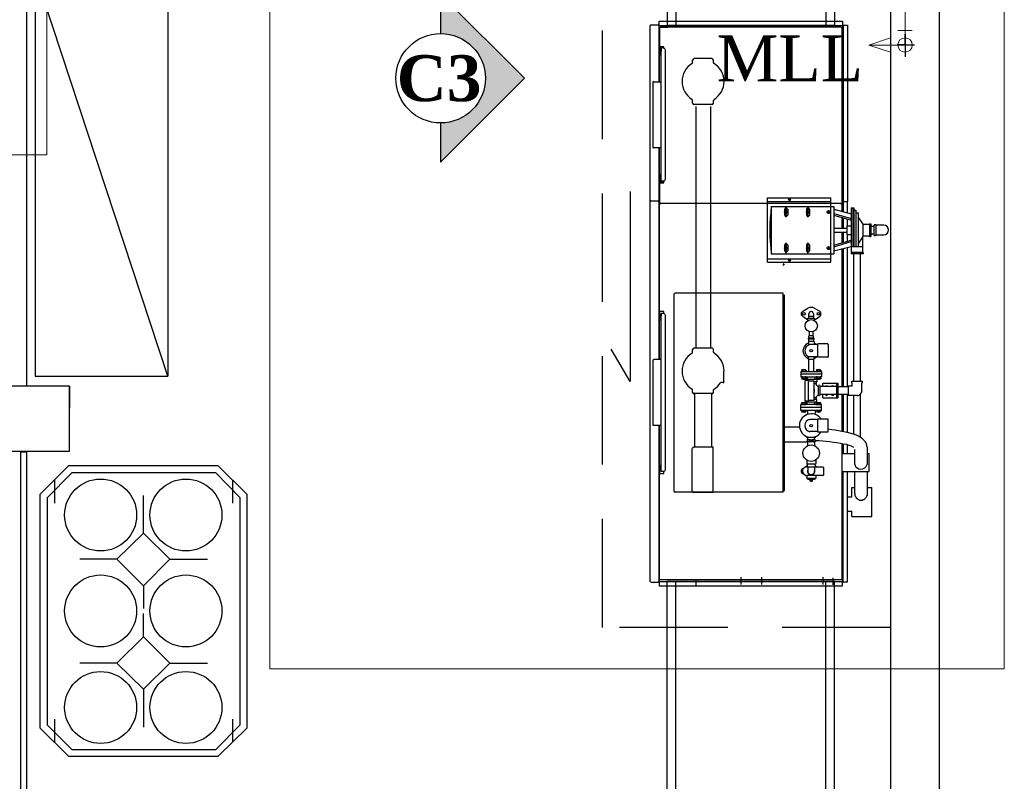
# Model space of a CAD drawing. Header units: millimetres. Extents: x 335 to 91596, y -1 to 84.
# Tile 62 of 87: x 367.13 to 371.67, y 35.66 to 39.17. Entities that reach past the tile are written whole.
import ezdxf

# ---------------------------------------------------------------- set-up
doc = ezdxf.new("R2010")
doc.units = ezdxf.units.MM
doc.header["$MEASUREMENT"] = 0
doc.linetypes.add('Dashed', pattern=[0.75, 0.5, -0.25])
for name, color, linetype, lineweight in [('AF-Conexões detalhe', 7, 'Continuous', 20), ('AF-Textos conexão', 7, 'Continuous', 20), ('AF-Tubos detalhe', 5, 'Continuous', 20), ('DI-Detalhes', 7, 'Continuous', 20)]:
    doc.layers.add(name, color=color, linetype=linetype, lineweight=lineweight)
doc.styles.add('TimesNewRoman', font='times.ttf')
doc.styles.add('TimesNewRomanN', font='timesbd.ttf')

msp = doc.modelspace()

# ---------------------------------------------------------------- hatches: boundary and pattern name
at = {"linetype": 'Continuous'}
msp.add_hatch(color=3, dxfattribs=at).paths.add_polyline_path([(369.0736, 39.1046), (369.0736, 39.2846), (369.4596, 38.8986), (369.0736, 38.5126), (369.0736, 38.6926), (369.1156, 38.6966), (369.1576, 38.7106), (369.1946, 38.7316), (369.2266, 38.7606), (369.2526, 38.7956), (369.2686, 38.8346), (369.2786, 38.8776), (369.2786, 38.9216), (369.2696, 38.9636), (369.2526, 39.0026), (369.2266, 39.0356), (369.1946, 39.0656), (369.1576, 39.0876), (369.1186, 39.0996)])

# ---------------------------------------------------------------- linework, layer by layer
at = {"color": 7}
for p, q in [((371.371, 41.8882), (371.371, 32.9322)), ((367.167, 37.4792), (367.167, 41.6892)), ((371.147, 41.6892), (371.147, 34.3912)), ((370.118, 40.7992), (370.118, 39.1412)), ((370.888, 40.7992), (370.888, 39.1412)), ((370.158, 40.7592), (370.158, 39.1412)), ((370.849, 40.7592), (370.849, 39.1412)), ((369.947, 38.3772), (369.947, 37.5012)), ((369.947, 37.5012), (369.859, 37.6502)), ((367.364, 37.4792), (366.966, 37.4792)), ((367.364, 37.1802), (367.364, 37.4792)), ((367.364, 37.4792), (367.364, 37.3782)), ((366.966, 37.1802), (367.364, 37.1802)), ((367.167, 37.1772), (367.14, 37.1772)), ((367.14, 37.1772), (367.167, 37.1772)), ((367.14, 34.3652), (367.14, 37.1772)), ((367.167, 34.3912), (367.167, 37.1772)), ((367.227, 36.9802), (367.359, 37.1122)), ((368.049, 37.1122), (367.359, 37.1122)), ((368.182, 36.9802), (368.049, 37.1122)), ((367.261, 36.9652), (367.374, 37.0802)), ((368.037, 37.0802), (367.374, 37.0802)), ((368.15, 36.9652), (368.037, 37.0802)), ((367.294, 37.0482), (367.294, 36.9412)), ((368.116, 36.9412), (368.116, 37.0482)), ((367.227, 36.9802), (367.227, 35.9062)), ((367.704, 36.8032), (367.704, 36.9762)), ((368.182, 35.9062), (368.182, 36.9802)), ((367.261, 36.9652), (367.261, 35.9192)), ((368.15, 35.9192), (368.15, 36.9652)), ((367.582, 36.6822), (367.411, 36.6822)), ((367.826, 36.6822), (368, 36.6822)), ((370.118, 34.4582), (370.118, 36.5802)), ((370.158, 34.4982), (370.158, 36.5802)), ((370.849, 34.4982), (370.849, 36.5802)), ((370.888, 34.4582), (370.888, 36.5802)), ((367.704, 36.5602), (367.704, 36.4552)), ((367.704, 36.3252), (367.704, 36.4322)), ((367.582, 36.2042), (367.411, 36.2042)), ((367.826, 36.2042), (368, 36.2042)), ((367.704, 36.0832), (367.704, 35.9092)), ((367.294, 35.9452), (367.294, 35.8392)), ((368.116, 35.8392), (368.116, 35.9452)), ((367.227, 35.9062), (367.359, 35.7742)), ((367.261, 35.9192), (367.374, 35.8062)), ((368.037, 35.8062), (368.15, 35.9192)), ((368.049, 35.7742), (368.182, 35.9062)), ((367.374, 35.8062), (368.037, 35.8062)), ((367.359, 35.7742), (368.049, 35.7742))]:
    msp.add_line(p, q, dxfattribs=at)
at = {"color": 3}
for p, q in [((369.0736, 39.2846), (369.4596, 38.8986)), ((369.0736, 39.2846), (369.0736, 39.1046)), ((369.4596, 38.8986), (369.0736, 38.5126)), ((369.0736, 38.6926), (369.0736, 38.5126))]:
    msp.add_line(p, q, dxfattribs=at)
at = {"color": 8}
for p, q in [((370.08, 39.1612), (370.925, 39.1612)), ((370.08, 38.8812), (370.08, 39.1612)), ((370.925, 39.1612), (370.925, 38.3292)), ((370.039, 36.5802), (370.039, 39.1412)), ((370.043, 39.1452), (370.076, 39.1452)), ((370.076, 39.1432), (370.076, 39.1452)), ((370.076, 39.1432), (370.08, 39.1432)), ((370.076, 39.1432), (370.08, 39.1432)), ((370.08, 38.8812), (370.08, 39.1432)), ((370.08, 39.1412), (370.925, 39.1412)), ((370.081, 39.0082), (370.081, 39.1292)), ((370.084, 39.0082), (370.084, 39.1292)), ((370.128, 39.1342), (370.086, 39.1342)), ((370.121, 39.1332), (370.086, 39.1332)), ((370.888, 39.1412), (370.118, 39.1412)), ((370.121, 39.1332), (370.121, 39.1342)), ((370.918, 39.1342), (370.128, 39.1342)), ((370.924, 38.3262), (370.924, 39.1292)), ((370.925, 39.1432), (370.949, 39.1432)), ((370.928, 39.1432), (370.928, 38.3292)), ((370.949, 39.1432), (370.949, 38.3312)), ((370.084, 39.0462), (370.084, 39.0752)), ((371.2137, 39.0522), (371.2137, 39.1022)), ((371.2137, 39.1022), (371.2137, 38.9982)), ((370.084, 39.0082), (370.084, 39.0442)), ((370.102, 39.0442), (370.084, 39.0442)), ((370.084, 39.0192), (370.084, 39.0072)), ((370.084, 39.0192), (370.086, 39.0192)), ((370.085, 39.0392), (370.085, 39.0322)), ((370.085, 39.0322), (370.086, 39.0242)), ((370.094, 39.0432), (370.086, 39.0432)), ((370.086, 39.0402), (370.092, 39.0402)), ((370.086, 39.0242), (370.089, 39.0242)), ((370.086, 39.0192), (370.086, 39.0072)), ((370.089, 38.4252), (370.089, 39.0382)), ((370.089, 39.0382), (370.089, 39.0242)), ((370.101, 39.0382), (370.089, 39.0382)), ((370.096, 39.0382), (370.096, 39.0432)), ((370.096, 39.0392), (370.096, 39.0382)), ((370.097, 39.0382), (370.097, 39.0442)), ((370.102, 39.0382), (370.102, 39.0442)), ((370.11, 38.4342), (370.11, 39.0282)), ((371.2137, 39.0522), (371.1767, 39.0522)), ((371.1767, 39.0522), (371.2567, 39.0522)), ((370.084, 39.0082), (370.081, 39.0082)), ((370.081, 39.0072), (370.081, 38.8812)), ((370.081, 39.0072), (370.089, 39.0072)), ((370.234, 38.9702), (370.234, 38.9822)), ((370.324, 38.9902), (370.241, 38.9902)), ((370.331, 38.9702), (370.331, 38.9822)), ((370.053, 38.5822), (370.053, 38.8792)), ((370.089, 38.8812), (370.055, 38.8812)), ((370.089, 38.5782), (370.089, 38.8812)), ((370.234, 38.7842), (370.234, 38.7962)), ((370.331, 38.7842), (370.331, 38.7962)), ((370.241, 38.7792), (370.324, 38.7792)), ((370.249, 38.7692), (370.249, 37.6552)), ((370.317, 38.7692), (370.317, 37.6552)), ((370.089, 38.5782), (370.055, 38.5782)), ((370.08, 38.3332), (370.08, 38.5782)), ((370.081, 38.5782), (370.081, 38.4552)), ((370.081, 38.4552), (370.089, 38.4552)), ((370.081, 38.3262), (370.081, 38.4542)), ((370.084, 38.4542), (370.081, 38.4542)), ((370.084, 38.4432), (370.084, 38.4552)), ((370.084, 38.3262), (370.084, 38.4542)), ((370.084, 38.4172), (370.084, 38.4542)), ((370.084, 38.4432), (370.086, 38.4432)), ((370.085, 38.4302), (370.086, 38.4352)), ((370.085, 38.4232), (370.085, 38.4302)), ((370.086, 38.4432), (370.086, 38.4552)), ((370.089, 38.4352), (370.086, 38.4352)), ((370.081, 38.4172), (370.102, 38.4172)), ((370.092, 38.4222), (370.086, 38.4222)), ((370.094, 38.4182), (370.086, 38.4182)), ((370.09, 38.4252), (370.089, 38.4252)), ((370.101, 38.4252), (370.089, 38.4252)), ((370.096, 38.4252), (370.096, 38.4192)), ((370.096, 38.4232), (370.096, 38.4252)), ((370.097, 38.4252), (370.097, 38.4172)), ((370.102, 38.4172), (370.102, 38.4252)), ((370.08, 38.3492), (370.08, 37.6022)), ((370.249, 38.3492), (370.249, 38.3212)), ((370.58, 38.0512), (370.58, 38.3472)), ((370.58, 38.3472), (370.872, 38.3472)), ((370.685, 38.3392), (370.675, 38.3392)), ((370.681, 38.3432), (370.681, 38.3342)), ((370.872, 38.0512), (370.872, 38.3472)), ((370.925, 38.2842), (370.925, 38.3492)), ((370.043, 38.3332), (370.076, 38.3332)), ((370.076, 38.3312), (370.076, 38.3332)), ((370.076, 38.3312), (370.08, 38.3312)), ((370.08, 37.6022), (370.08, 38.3312)), ((370.081, 37.7882), (370.081, 38.3152)), ((370.121, 38.3222), (370.086, 38.3222)), ((370.918, 38.3212), (370.086, 38.3212)), ((370.121, 38.3222), (370.121, 38.3212)), ((370.58, 38.3312), (370.872, 38.3312)), ((370.596, 38.3072), (370.872, 38.3072)), ((370.596, 38.3072), (370.596, 38.0892)), ((370.659, 38.2962), (370.674, 38.2962)), ((370.66, 38.2682), (370.66, 38.2962)), ((370.665, 38.2582), (370.665, 38.3052)), ((370.673, 38.2962), (370.673, 38.2682)), ((370.759, 38.2962), (370.775, 38.2962)), ((370.761, 38.2682), (370.761, 38.2962)), ((370.766, 38.2582), (370.766, 38.3052)), ((370.774, 38.2962), (370.774, 38.2682)), ((370.872, 38.3072), (370.886, 38.3072)), ((370.886, 38.3072), (370.886, 38.0892)), ((370.886, 38.2952), (370.966, 38.2742)), ((370.924, 38.2862), (370.924, 38.3152)), ((370.925, 38.3312), (370.949, 38.3312)), ((370.928, 38.2842), (370.928, 38.3312)), ((370.93, 38.2842), (370.93, 38.3312)), ((370.949, 38.2792), (370.949, 38.3312)), ((370.966, 38.3012), (370.966, 38.1242)), ((370.966, 38.3012), (370.978, 38.3012)), ((370.973, 38.3012), (370.973, 38.1242)), ((370.978, 38.3012), (370.978, 38.1242)), ((370.659, 38.2822), (370.674, 38.2822)), ((370.659, 38.2682), (370.674, 38.2682)), ((370.665, 38.2902), (370.665, 38.2742)), ((370.759, 38.2822), (370.775, 38.2822)), ((370.759, 38.2682), (370.775, 38.2682)), ((370.766, 38.2902), (370.766, 38.2742)), ((370.866, 38.2822), (370.851, 38.2822)), ((370.861, 38.2902), (370.861, 38.2742)), ((370.886, 38.2752), (370.966, 38.2522)), ((370.886, 38.2682), (370.966, 38.2442)), ((370.924, 38.2072), (370.924, 38.2582)), ((370.925, 38.2072), (370.925, 38.2582)), ((370.928, 38.2072), (370.928, 38.2552)), ((370.93, 38.2072), (370.93, 38.2552)), ((370.949, 38.2182), (370.949, 38.2502)), ((370.978, 38.2902), (370.986, 38.2902)), ((370.986, 38.2902), (370.986, 38.1242)), ((370.986, 38.2792), (370.997, 38.2792)), ((370.997, 38.2792), (370.997, 38.1242)), ((371.02, 38.2262), (370.997, 38.2602)), ((370.886, 38.2072), (370.946, 38.2072)), ((370.946, 38.2182), (370.966, 38.2182)), ((370.946, 38.2182), (370.946, 38.1792)), ((371.02, 38.2262), (371.05, 38.2262)), ((371.02, 38.1722), (371.02, 38.2262)), ((371.05, 38.2272), (371.05, 38.1702)), ((371.05, 38.2272), (371.056, 38.2272)), ((371.056, 38.2272), (371.056, 38.1702)), ((371.071, 38.2162), (371.056, 38.2162)), ((371.071, 38.1752), (371.071, 38.2222)), ((371.071, 38.1802), (371.071, 38.2162)), ((371.079, 38.2232), (371.072, 38.2232)), ((371.115, 38.2222), (371.081, 38.2222)), ((371.081, 38.1752), (371.081, 38.2222)), ((370.886, 38.1902), (370.946, 38.1902)), ((370.924, 38.1402), (370.924, 38.1902)), ((370.925, 38.1402), (370.925, 38.1902)), ((370.928, 38.1422), (370.928, 38.1902)), ((370.93, 38.1422), (370.93, 38.1902)), ((370.946, 38.1792), (370.966, 38.1792)), ((370.949, 38.1472), (370.949, 38.1792)), ((371.02, 38.1722), (370.997, 38.1362)), ((371.018, 38.1682), (371.018, 38.1242)), ((371.02, 38.1722), (371.05, 38.1722)), ((371.05, 38.1702), (371.056, 38.1702)), ((371.071, 38.1802), (371.056, 38.1802)), ((371.079, 38.1742), (371.072, 38.1742)), ((371.115, 38.1752), (371.081, 38.1752)), ((370.659, 38.1312), (370.674, 38.1312)), ((370.659, 38.1162), (370.674, 38.1162)), ((370.66, 38.1032), (370.66, 38.1312)), ((370.665, 38.0932), (370.665, 38.1402)), ((370.665, 38.1242), (370.665, 38.1082)), ((370.673, 38.1312), (370.673, 38.1032)), ((370.759, 38.1312), (370.775, 38.1312)), ((370.759, 38.1162), (370.775, 38.1162)), ((370.761, 38.1032), (370.761, 38.1312)), ((370.766, 38.0932), (370.766, 38.1402)), ((370.766, 38.1242), (370.766, 38.1082)), ((370.774, 38.1312), (370.774, 38.1032)), ((370.866, 38.1162), (370.851, 38.1162)), ((370.861, 38.1242), (370.861, 38.1082)), ((370.886, 38.1302), (370.966, 38.1522)), ((370.886, 38.1222), (370.966, 38.1462)), ((370.886, 38.1032), (370.966, 38.1242)), ((370.924, 37.4782), (370.924, 38.1142)), ((370.925, 37.4782), (370.925, 38.1142)), ((370.928, 37.4782), (370.928, 38.1142)), ((370.93, 37.4782), (370.93, 38.1142)), ((370.949, 37.4782), (370.949, 38.1192)), ((370.965, 38.1242), (370.965, 38.0952)), ((370.965, 38.1242), (371.018, 38.1242)), ((371.018, 38.1242), (371.018, 38.0952)), ((370.58, 38.0672), (370.872, 38.0672)), ((370.596, 38.0892), (370.872, 38.0892)), ((370.659, 38.1032), (370.674, 38.1032)), ((370.759, 38.1032), (370.775, 38.1032)), ((370.872, 38.0892), (370.886, 38.0892)), ((371.02, 38.0952), (370.965, 38.0952)), ((370.965, 38.0952), (370.965, 38.0892)), ((371.02, 38.0892), (370.965, 38.0892)), ((370.977, 37.5032), (370.977, 38.0892)), ((371.008, 37.5032), (371.008, 38.0892)), ((371.02, 38.0952), (371.02, 38.0892)), ((370.58, 38.0512), (370.872, 38.0512)), ((370.654, 38.0432), (370.652, 38.0432)), ((370.652, 38.0362), (370.655, 38.0412)), ((370.685, 38.0592), (370.675, 38.0592)), ((370.681, 38.0632), (370.681, 38.0532)), ((370.149, 36.9972), (370.149, 37.9032)), ((370.652, 37.9082), (370.154, 37.9082)), ((370.652, 36.9922), (370.652, 37.9082)), ((370.658, 37.4432), (370.658, 37.9012)), ((370.766, 37.8382), (370.742, 37.8242)), ((370.822, 37.8242), (370.797, 37.8382)), ((370.102, 37.8242), (370.081, 37.8242)), ((370.084, 37.7882), (370.084, 37.8242)), ((370.089, 37.0862), (370.089, 37.8142)), ((370.101, 37.8142), (370.089, 37.8142)), ((370.089, 37.8142), (370.089, 37.8042)), ((370.089, 37.8142), (370.09, 37.8142)), ((370.102, 37.8142), (370.102, 37.8242)), ((370.11, 37.0962), (370.11, 37.8062)), ((370.742, 37.8022), (370.766, 37.7862)), ((370.766, 37.7932), (370.797, 37.7932)), ((370.766, 37.7822), (370.766, 37.7932)), ((370.77, 37.8012), (370.77, 37.8132)), ((370.77, 37.7932), (370.77, 37.8012)), ((370.793, 37.8012), (370.77, 37.8012)), ((370.791, 37.8132), (370.791, 37.8012)), ((370.793, 37.7932), (370.793, 37.8012)), ((370.797, 37.7862), (370.822, 37.8022)), ((370.797, 37.7822), (370.797, 37.7932)), ((370.084, 37.7882), (370.081, 37.7882)), ((370.081, 37.7862), (370.089, 37.7862)), ((370.081, 37.7862), (370.081, 37.6022)), ((370.08, 37.7162), (370.081, 37.7162)), ((370.791, 37.7122), (370.77, 37.7122)), ((370.77, 37.7012), (370.77, 37.7122)), ((370.774, 37.7122), (370.774, 37.7292)), ((370.79, 37.7122), (370.79, 37.7292)), ((370.791, 37.7012), (370.791, 37.7122)), ((370.795, 37.7012), (370.769, 37.7012)), ((370.769, 37.6972), (370.769, 37.7012)), ((370.795, 37.6972), (370.769, 37.6972)), ((370.795, 37.6852), (370.769, 37.6852)), ((370.769, 37.6852), (370.769, 37.6702)), ((370.77, 37.6852), (370.77, 37.6972)), ((370.811, 37.6712), (370.775, 37.6712)), ((370.793, 37.6852), (370.793, 37.6972)), ((370.795, 37.6972), (370.795, 37.7012)), ((370.795, 37.6852), (370.795, 37.6712)), ((370.857, 37.6742), (370.811, 37.6742)), ((370.811, 37.6132), (370.811, 37.6742)), ((370.861, 37.6152), (370.861, 37.6712)), ((370.234, 37.6372), (370.234, 37.6492)), ((370.324, 37.6552), (370.241, 37.6552)), ((370.331, 37.6372), (370.331, 37.6492)), ((370.769, 37.6022), (370.769, 37.6172)), ((370.811, 37.6152), (370.775, 37.6152)), ((370.795, 37.6022), (370.795, 37.6152)), ((370.857, 37.6132), (370.811, 37.6132)), ((370.053, 37.2982), (370.053, 37.5972)), ((370.089, 37.6022), (370.055, 37.6022)), ((370.089, 37.2982), (370.089, 37.6022)), ((370.795, 37.6022), (370.769, 37.6022)), ((370.77, 37.5952), (370.77, 37.6022)), ((370.77, 37.5472), (370.77, 37.5952)), ((370.793, 37.5952), (370.793, 37.6022)), ((370.793, 37.5472), (370.793, 37.5952)), ((370.379, 37.4992), (370.379, 37.5492)), ((370.734, 37.5472), (370.829, 37.5472)), ((370.734, 37.5472), (370.734, 37.5352)), ((370.734, 37.5352), (370.734, 37.5222)), ((370.829, 37.5352), (370.734, 37.5352)), ((370.734, 37.5222), (370.829, 37.5222)), ((370.738, 37.5542), (370.739, 37.5572)), ((370.738, 37.5542), (370.738, 37.5472)), ((370.738, 37.5222), (370.738, 37.5142)), ((370.739, 37.5572), (370.755, 37.5572)), ((370.743, 37.5542), (370.743, 37.5472)), ((370.743, 37.5222), (370.743, 37.5142)), ((370.753, 37.5542), (370.753, 37.5472)), ((370.753, 37.5222), (370.753, 37.5142)), ((370.755, 37.5542), (370.755, 37.5572)), ((370.758, 37.5542), (370.758, 37.5472)), ((370.758, 37.5222), (370.758, 37.5142)), ((370.763, 37.5222), (370.763, 37.5112)), ((370.798, 37.5222), (370.798, 37.5112)), ((370.806, 37.5542), (370.806, 37.5472)), ((370.806, 37.5222), (370.806, 37.5142)), ((370.807, 37.5572), (370.823, 37.5572)), ((370.807, 37.5542), (370.807, 37.5572)), ((370.811, 37.5542), (370.811, 37.5472)), ((370.811, 37.5222), (370.811, 37.5142)), ((370.819, 37.5542), (370.819, 37.5472)), ((370.819, 37.5222), (370.819, 37.5142)), ((370.823, 37.5542), (370.823, 37.5572)), ((370.825, 37.5542), (370.825, 37.5472)), ((370.825, 37.5222), (370.825, 37.5142)), ((370.829, 37.5472), (370.829, 37.5352)), ((370.829, 37.5352), (370.829, 37.5222)), ((370.376, 37.4962), (370.363, 37.4962)), ((370.754, 37.5142), (370.739, 37.5142)), ((370.742, 37.5142), (370.743, 37.5112)), ((370.753, 37.5112), (370.743, 37.5112)), ((370.753, 37.5142), (370.753, 37.5112)), ((370.769, 37.5062), (370.754, 37.5062)), ((370.754, 37.4102), (370.754, 37.5062)), ((370.807, 37.5112), (370.755, 37.5112)), ((370.755, 37.5112), (370.755, 37.5062)), ((370.769, 37.4102), (370.769, 37.5062)), ((370.795, 37.5032), (370.769, 37.5032)), ((370.795, 37.4142), (370.795, 37.5032)), ((370.807, 37.4992), (370.795, 37.4992)), ((370.806, 37.4912), (370.795, 37.4912)), ((370.802, 37.4902), (370.802, 37.4912)), ((370.806, 37.4942), (370.806, 37.4982)), ((370.823, 37.5142), (370.807, 37.5142)), ((370.807, 37.5112), (370.807, 37.4992)), ((370.811, 37.5142), (370.811, 37.5112)), ((370.819, 37.5112), (370.811, 37.5112)), ((370.814, 37.4362), (370.814, 37.4832)), ((370.819, 37.4842), (370.817, 37.4842)), ((370.819, 37.5142), (370.819, 37.5112)), ((370.822, 37.4362), (370.822, 37.4832)), ((370.898, 37.4782), (370.822, 37.4782)), ((370.835, 37.4942), (370.904, 37.4942)), ((370.835, 37.4782), (370.835, 37.4942)), ((370.898, 37.4942), (370.898, 37.4262)), ((370.904, 37.4842), (370.898, 37.4842)), ((370.904, 37.4942), (370.904, 37.4262)), ((370.904, 37.4782), (370.952, 37.4782)), ((370.952, 37.4802), (370.952, 37.4362)), ((370.97, 37.4802), (370.952, 37.4802)), ((370.968, 37.5032), (371.018, 37.5032)), ((370.968, 37.4952), (370.968, 37.5032)), ((370.968, 37.4952), (370.97, 37.4952)), ((370.97, 37.4802), (370.97, 37.4952)), ((371.014, 37.4952), (371.018, 37.4952)), ((371.014, 37.4592), (371.014, 37.4952)), ((371.018, 37.4952), (371.018, 37.5032)), ((370.234, 37.4512), (370.234, 37.4632)), ((370.324, 37.4462), (370.241, 37.4462)), ((370.245, 37.1992), (370.245, 37.4462)), ((370.323, 37.1992), (370.323, 37.4462)), ((370.331, 37.4512), (370.331, 37.4632)), ((370.658, 37.0002), (370.658, 37.4432)), ((370.819, 37.4352), (370.817, 37.4352)), ((370.898, 37.4422), (370.822, 37.4422)), ((370.835, 37.4262), (370.835, 37.4422)), ((370.904, 37.4352), (370.898, 37.4352)), ((370.952, 37.4422), (370.904, 37.4422)), ((370.924, 37.2712), (370.924, 37.4422)), ((370.925, 37.2712), (370.925, 37.4422)), ((370.928, 37.2712), (370.928, 37.4422)), ((370.93, 37.2712), (370.93, 37.4422)), ((370.949, 37.2652), (370.949, 37.4422)), ((370.993, 37.4362), (370.952, 37.4362)), ((370.977, 37.2572), (370.977, 37.4362)), ((371.008, 37.2452), (371.008, 37.4422)), ((370.734, 37.3822), (370.734, 37.3952)), ((370.829, 37.3952), (370.734, 37.3952)), ((370.738, 37.3952), (370.738, 37.4032)), ((370.739, 37.4042), (370.754, 37.4042)), ((370.742, 37.4042), (370.743, 37.4042)), ((370.743, 37.4042), (370.753, 37.4042)), ((370.743, 37.3952), (370.743, 37.4032)), ((370.753, 37.3952), (370.753, 37.4032)), ((370.769, 37.4102), (370.754, 37.4102)), ((370.755, 37.4062), (370.755, 37.4102)), ((370.807, 37.4062), (370.755, 37.4062)), ((370.758, 37.3952), (370.758, 37.4032)), ((370.763, 37.3952), (370.763, 37.4062)), ((370.795, 37.4142), (370.769, 37.4142)), ((370.806, 37.4262), (370.795, 37.4262)), ((370.807, 37.4192), (370.795, 37.4192)), ((370.798, 37.3952), (370.798, 37.4062)), ((370.806, 37.4202), (370.806, 37.4262)), ((370.806, 37.3952), (370.806, 37.4032)), ((370.807, 37.4062), (370.807, 37.4192)), ((370.807, 37.4042), (370.823, 37.4042)), ((370.811, 37.4042), (370.819, 37.4042)), ((370.811, 37.3952), (370.811, 37.4032)), ((370.819, 37.3952), (370.819, 37.4032)), ((370.825, 37.3952), (370.825, 37.4032)), ((370.829, 37.3822), (370.829, 37.3952)), ((370.835, 37.4262), (370.904, 37.4262)), ((370.734, 37.3682), (370.734, 37.3822)), ((370.829, 37.3822), (370.734, 37.3822)), ((370.829, 37.3682), (370.734, 37.3682)), ((370.738, 37.3632), (370.738, 37.3682)), ((370.738, 37.3622), (370.739, 37.3622)), ((370.755, 37.3622), (370.739, 37.3622)), ((370.743, 37.3632), (370.743, 37.3682)), ((370.753, 37.3632), (370.753, 37.3682)), ((370.758, 37.3632), (370.758, 37.3682)), ((370.759, 37.3502), (370.761, 37.3502)), ((370.759, 37.3472), (370.759, 37.3502)), ((370.763, 37.3682), (370.765, 37.3502)), ((370.801, 37.3682), (370.798, 37.3502)), ((370.802, 37.3502), (370.803, 37.3502)), ((370.803, 37.3472), (370.803, 37.3502)), ((370.806, 37.3632), (370.806, 37.3682)), ((370.823, 37.3622), (370.807, 37.3622)), ((370.811, 37.3632), (370.811, 37.3682)), ((370.819, 37.3632), (370.819, 37.3682)), ((370.825, 37.3632), (370.825, 37.3682)), ((370.829, 37.3682), (370.829, 37.3822)), ((370.089, 37.2982), (370.053, 37.2982)), ((370.08, 37.2982), (370.08, 36.5592)), ((370.08, 36.5782), (370.08, 37.2982)), ((370.081, 37.2982), (370.081, 37.1162)), ((370.811, 37.3262), (370.775, 37.3262)), ((370.857, 37.3282), (370.811, 37.3282)), ((370.811, 37.2682), (370.811, 37.3282)), ((370.859, 37.2712), (370.859, 37.3262)), ((370.658, 37.2922), (370.727, 37.2922)), ((370.759, 37.2442), (370.759, 37.2492)), ((370.811, 37.2712), (370.775, 37.2712)), ((370.803, 37.2442), (370.803, 37.2492)), ((370.857, 37.2682), (370.811, 37.2682)), ((370.658, 37.2232), (370.766, 37.2232)), ((370.759, 37.2442), (370.803, 37.2442)), ((370.763, 37.2312), (370.763, 37.2252)), ((370.765, 37.2312), (370.765, 37.2442)), ((370.765, 37.2332), (370.798, 37.2332)), ((370.798, 37.2232), (370.765, 37.2232)), ((370.765, 37.2042), (370.765, 37.2232)), ((370.766, 37.2232), (370.766, 37.2242)), ((370.791, 37.2242), (370.771, 37.2242)), ((370.798, 37.2312), (370.797, 37.2442)), ((370.797, 37.2232), (370.797, 37.2242)), ((370.798, 37.2042), (370.798, 37.2232)), ((370.801, 37.2312), (370.801, 37.2252)), ((370.924, 36.5942), (370.924, 37.2132)), ((370.925, 37.1692), (370.925, 37.2132)), ((370.928, 37.1692), (370.928, 37.2132)), ((370.93, 37.1692), (370.93, 37.2122)), ((370.949, 37.1692), (370.949, 37.2082)), ((370.233, 36.9962), (370.233, 37.1922)), ((370.329, 37.1992), (370.24, 37.1992)), ((370.329, 36.9892), (370.329, 37.1992)), ((370.924, 37.1692), (370.982, 37.1692)), ((370.982, 37.1192), (370.982, 37.1882)), ((371.04, 37.1192), (371.04, 37.1992)), ((371.04, 37.1692), (371.048, 37.1692)), ((371.048, 37.0862), (371.048, 37.1692)), ((370.081, 37.1162), (370.089, 37.1162)), ((370.081, 36.5942), (370.081, 37.1132)), ((370.084, 37.1132), (370.081, 37.1132)), ((370.084, 37.0772), (370.084, 37.1132)), ((370.763, 37.1122), (370.755, 37.1072)), ((370.761, 37.1392), (370.761, 37.1232)), ((370.801, 37.1212), (370.763, 37.1212)), ((370.763, 37.1212), (370.763, 37.1072)), ((370.798, 37.1212), (370.801, 37.1072)), ((370.806, 37.1082), (370.801, 37.1122)), ((370.802, 37.1392), (370.802, 37.1232)), ((370.081, 37.0772), (370.102, 37.0772)), ((370.089, 37.0862), (370.089, 37.0972)), ((370.101, 37.0862), (370.089, 37.0862)), ((370.102, 37.0772), (370.102, 37.0862)), ((370.745, 37.1012), (370.742, 37.0982)), ((370.742, 37.0772), (370.745, 37.0762)), ((370.759, 37.0662), (370.754, 37.0702)), ((370.758, 37.0692), (370.761, 37.0662)), ((370.761, 37.1082), (370.763, 37.1082)), ((370.761, 37.0692), (370.835, 37.0692)), ((370.801, 37.1072), (370.763, 37.1072)), ((370.765, 37.1072), (370.765, 37.0882)), ((370.797, 37.1072), (370.797, 37.0882)), ((370.801, 37.1082), (370.835, 37.1082)), ((370.802, 37.0662), (370.806, 37.0692)), ((370.802, 37.0692), (370.802, 37.0562)), ((370.839, 37.0702), (370.839, 37.1052)), ((370.924, 37.0862), (371.048, 37.0862)), ((370.925, 36.5592), (370.925, 37.0862)), ((370.928, 36.5782), (370.928, 37.0862)), ((370.949, 36.5782), (370.949, 37.0862)), ((370.982, 36.9842), (370.982, 37.0862)), ((371.04, 36.9842), (371.04, 37.0862)), ((370.761, 37.0652), (370.761, 37.0562)), ((370.801, 37.0542), (370.763, 37.0542)), ((370.766, 37.0542), (370.766, 37.0502)), ((370.797, 37.0502), (370.766, 37.0502)), ((370.775, 37.0502), (370.775, 37.0482)), ((370.775, 37.0482), (370.787, 37.0482)), ((370.777, 37.0442), (370.777, 37.0452)), ((370.785, 37.0422), (370.779, 37.0422)), ((370.786, 37.0442), (370.786, 37.0452)), ((370.787, 37.0482), (370.787, 37.0502)), ((370.797, 37.0542), (370.797, 37.0502)), ((370.652, 36.9922), (370.154, 36.9922)), ((370.329, 36.9892), (370.24, 36.9892)), ((370.655, 36.9972), (370.652, 37.0012)), ((370.654, 36.9962), (370.652, 36.9962)), ((370.968, 37.0132), (370.982, 37.0132)), ((370.968, 36.9692), (370.968, 37.0132)), ((370.982, 36.9842), (370.982, 36.9782)), ((370.982, 36.9782), (370.984, 36.9732)), ((371.037, 36.9732), (371.04, 36.9782)), ((371.04, 37.0132), (371.061, 37.0132)), ((371.04, 36.9782), (371.04, 36.9842)), ((371.061, 36.8792), (371.061, 37.0132)), ((370.949, 36.9692), (370.968, 36.9692)), ((370.984, 36.9732), (370.986, 36.9692)), ((370.986, 36.9692), (370.989, 36.9652)), ((370.989, 36.9652), (370.993, 36.9622)), ((370.993, 36.9622), (370.997, 36.9582)), ((370.997, 36.9582), (371, 36.9572)), ((371, 36.9572), (371.005, 36.9542)), ((371.005, 36.9542), (371.01, 36.9542)), ((371.01, 36.9542), (371.016, 36.9542)), ((371.016, 36.9542), (371.02, 36.9572)), ((371.02, 36.9572), (371.025, 36.9582)), ((371.025, 36.9582), (371.029, 36.9622)), ((371.029, 36.9622), (371.032, 36.9652)), ((371.032, 36.9652), (371.036, 36.9692)), ((371.036, 36.9692), (371.037, 36.9732)), ((370.949, 36.9042), (370.968, 36.9042)), ((370.968, 36.8792), (370.968, 36.9042)), ((370.968, 36.8792), (371.061, 36.8792)), ((370.043, 36.5762), (370.076, 36.5762)), ((370.076, 36.5762), (370.076, 36.5782)), ((370.076, 36.5782), (370.08, 36.5782)), ((370.08, 36.5802), (370.925, 36.5802)), ((370.918, 36.5882), (370.086, 36.5882)), ((370.888, 36.5802), (370.118, 36.5802)), ((370.249, 36.5882), (370.249, 36.5592)), ((370.457, 36.5992), (370.457, 36.5662)), ((370.552, 36.5992), (370.552, 36.5662)), ((370.835, 36.5992), (370.835, 36.5662)), ((370.882, 36.5642), (370.882, 36.5962)), ((370.925, 36.5782), (370.949, 36.5782)), ((370.08, 36.5592), (370.925, 36.5592))]:
    msp.add_line(p, q, dxfattribs=at)
at = {"color": 7}
msp.add_lwpolyline([(367.205, 39.3842), (367.205, 37.5262), (367.816, 37.5262), (367.205, 39.3842), (367.816, 39.3842), (367.816, 37.5262)], dxfattribs=at)
at = {"color": 7, "linetype": 'Dashed'}
msp.add_lwpolyline([(371.147, 39.3522), (371.147, 36.3682), (369.82, 36.3682), (369.82, 39.3522), (371.147, 39.3522)], dxfattribs=at)
at = {"color": 7}
for points in [[(367.826, 36.6822), (367.704, 36.5602), (367.582, 36.6822), (367.704, 36.8032), (367.826, 36.6822)], [(367.826, 36.2042), (367.704, 36.3252), (367.582, 36.2042), (367.704, 36.0832), (367.826, 36.2042)]]:
    msp.add_lwpolyline(points, close=True, dxfattribs=at)
at = {"color": 3}
msp.add_circle((369.0736, 38.8986), 0.206, dxfattribs=at)
at = {"color": 8}
for centre, radius in [((370.681, 38.3392), 0.00398), ((370.665, 38.2822), 0.00663), ((370.766, 38.2822), 0.00663), ((370.861, 38.2822), 0.00663), ((370.665, 38.1162), 0.00663), ((370.766, 38.1162), 0.00663), ((370.861, 38.1162), 0.00663), ((370.681, 38.0592), 0.00398), ((370.747, 37.8132), 0.0058), ((370.814, 37.8132), 0.0058), ((370.781, 37.7582), 0.0284), ((370.781, 37.6432), 0.0058), ((370.781, 37.2982), 0.0058), ((370.781, 37.1712), 0.0379)]:
    msp.add_circle(centre, radius, dxfattribs=at)
at = {"color": 7}
for centre in [(367.507, 36.8862), (367.9, 36.8862), (367.507, 36.4442), (367.9, 36.4442), (367.507, 35.9992), (367.9, 35.9992)]:
    msp.add_circle(centre, 0.1658, dxfattribs=at)
at = {"color": 8}
for centre, radius, start, end in [((370.043, 39.1412), 0.00369, 90, 180), ((370.086, 39.1292), 0.00516, 90, 180), ((370.086, 39.1292), 0.00317, 90, 180), ((370.918, 39.1292), 0.00516, 0, 90), ((370.086, 39.0462), 0.00303, 209.272, 270), ((370.086, 39.0392), 0.00212, 90, 180), ((370.092, 39.0392), 0.00212, 0.0002, 90), ((370.094, 39.0432), 0.00104, 0, 0), ((370.094, 39.0432), 0.00303, 0, 58.8536), ((370.101, 39.0282), 0.00842, 0, 89.9999), ((370.241, 38.9822), 0.00634, 90, 180), ((370.324, 38.9822), 0.00634, 0, 90), ((370.283, 38.8842), 0.0969, 121.399, 238.6), ((370.23, 38.9702), 0.00421, 301.4, 0), ((370.335, 38.9702), 0.00421, 180, 238.594), ((370.283, 38.8842), 0.0969, 301.399, 58.6017), ((370.055, 38.8792), 0.00421, 90, 180), ((370.23, 38.7962), 0.00421, 0, 58.6056), ((370.335, 38.7962), 0.00421, 121.4, 180), ((370.241, 38.7842), 0.00634, 180, 270), ((370.324, 38.7842), 0.00634, 270, 0), ((370.055, 38.5822), 0.00421, 180, 270), ((370.101, 38.4342), 0.00842, 270, 0), ((370.086, 38.4142), 0.00303, 90, 151.438), ((370.086, 38.4232), 0.00212, 180, 270), ((370.092, 38.4232), 0.00212, 270, 0), ((370.094, 38.4192), 0.00104, 0, 0), ((370.094, 38.4192), 0.00303, 299.923, 0), ((370.043, 38.3372), 0.00369, 180, 270), ((370.043, 38.3292), 0.00369, 90, 180), ((370.086, 38.3262), 0.00516, 180, 270), ((370.086, 38.3152), 0.00516, 90, 180), ((370.086, 38.3262), 0.00317, 180, 270), ((371.497, 38.1992), 0.9063, 173.064, 186.936), ((370.665, 38.2962), 0.00597, 0, 180), ((370.766, 38.2962), 0.00597, 0, 180), ((370.918, 38.3262), 0.00516, 270, 0), ((370.918, 38.3152), 0.00516, 0, 90), ((370.665, 38.2682), 0.00597, 180, 0), ((370.766, 38.2682), 0.00597, 180, 0), ((371.072, 38.2222), 0.00135, 90, 180), ((371.079, 38.2222), 0.00135, 0.0002, 90), ((371.115, 38.1992), 0.0224, 270, 90), ((371.072, 38.1752), 0.00135, 180, 270), ((371.079, 38.1752), 0.00135, 270, 0), ((370.665, 38.1312), 0.00597, 0, 180), ((370.766, 38.1312), 0.00597, 0, 180), ((370.665, 38.1032), 0.00597, 180, 0), ((370.766, 38.1032), 0.00597, 180, 0), ((370.654, 38.0372), 0.00411, 0, 90), ((370.154, 37.9032), 0.00516, 90, 180), ((370.781, 37.8132), 0.0295, 60.0002, 120), ((370.101, 37.8062), 0.00842, 0, 89.9999), ((370.747, 37.8132), 0.0126, 138.19, 221.81), ((370.747, 37.8132), 0.0126, 120, 138.19), ((370.747, 37.8132), 0.0126, 221.81, 238.837), ((370.781, 37.8132), 0.0107, 349.834, 190.166), ((370.781, 37.8132), 0.0105, 0.0002, 180), ((370.814, 37.8132), 0.0126, 0.0001, 60), ((370.814, 37.8132), 0.0126, 300, 0.0001), ((370.781, 37.8132), 0.0295, 239.775, 240.009), ((370.781, 37.6432), 0.0379, 111.182, 248.818), ((370.781, 37.6432), 0.029, 102.165, 180), ((370.781, 37.6432), 0.0379, 48.6185, 68.8149), ((370.857, 37.6712), 0.00212, 0, 90), ((370.283, 37.5492), 0.0969, 121.398, 238.598), ((370.23, 37.6372), 0.00421, 301.399, 359.998), ((370.241, 37.6492), 0.00634, 89.9983, 179.998), ((370.324, 37.6492), 0.00634, 359.998, 89.9983), ((370.335, 37.6372), 0.00421, 179.998, 238.592), ((370.283, 37.5492), 0.0969, 359.998, 58.6), ((370.781, 37.6432), 0.029, 180, 257.835), ((370.781, 37.6432), 0.0379, 291.185, 311.397), ((370.857, 37.6152), 0.00212, 270, 0), ((370.055, 37.5972), 0.00421, 90, 180), ((370.739, 37.5192), 0.00415, 54.868, 125.132), ((370.739, 37.5532), 0.00245, 20.228, 159.772), ((370.747, 37.5062), 0.0155, 72.0112, 107.989), ((370.747, 37.5492), 0.00739, 51.5605, 128.44), ((370.754, 37.5192), 0.00415, 54.8681, 125.132), ((370.754, 37.5532), 0.00245, 20.228, 159.772), ((370.807, 37.5192), 0.00415, 54.868, 125.132), ((370.809, 37.5532), 0.00245, 20.228, 159.772), ((370.814, 37.5062), 0.0155, 72.0112, 107.989), ((370.814, 37.5492), 0.00739, 51.5605, 128.44), ((370.822, 37.5532), 0.00245, 20.228, 159.772), ((370.823, 37.5192), 0.00415, 54.8681, 125.132), ((370.283, 37.5492), 0.0969, 301.397, 326.327), ((370.376, 37.4992), 0.00421, 269.998, 359.998), ((370.739, 37.5172), 0.00415, 234.869, 305.131), ((370.747, 37.5302), 0.0155, 252.011, 287.989), ((370.754, 37.5172), 0.00415, 234.868, 305.132), ((370.795, 37.4802), 0.00212, 270, 282.165), ((370.803, 37.4912), 0.00104, 0, 0), ((370.813, 37.4902), 0.00947, 180, 270), ((370.807, 37.5172), 0.00415, 234.869, 305.131), ((370.806, 37.4982), 0.00104, 0, 0), ((370.806, 37.4942), 0.00104, 0, 0), ((370.814, 37.5302), 0.0155, 252.011, 287.989), ((370.813, 37.4832), 0.00104, 0, 0), ((370.817, 37.4832), 0.00104, 0, 0), ((370.819, 37.4832), 0.00104, 0, 0), ((370.823, 37.5172), 0.00415, 234.868, 305.132), ((370.851, 37.4752), 0.0058, 24.7376, 155.262), ((370.88, 37.4752), 0.0058, 24.7376, 155.262), ((370.23, 37.4632), 0.00421, 359.998, 58.6038), ((370.241, 37.4512), 0.00634, 179.998, 269.998), ((370.324, 37.4512), 0.00634, 269.998, 359.998), ((370.335, 37.4632), 0.00421, 121.399, 179.998), ((370.781, 37.4592), 0.0158, 323.096, 36.9044), ((370.813, 37.4272), 0.00947, 90, 180), ((370.813, 37.4362), 0.00104, 0, 0), ((370.817, 37.4362), 0.00104, 0, 0), ((370.819, 37.4362), 0.00104, 0, 0), ((370.851, 37.4432), 0.0058, 204.738, 335.262), ((370.88, 37.4432), 0.0058, 204.738, 335.262), ((370.993, 37.4592), 0.0222, 270, 0.4995), ((370.739, 37.3992), 0.00415, 54.868, 125.132), ((370.739, 37.3992), 0.00415, 234.868, 305.132), ((370.747, 37.3882), 0.0155, 72.0111, 107.989), ((370.747, 37.4102), 0.0155, 252.011, 287.989), ((370.754, 37.3992), 0.00415, 54.8686, 125.131), ((370.754, 37.3992), 0.00415, 234.868, 305.132), ((370.803, 37.4272), 0.00104, 0, 0), ((370.807, 37.3992), 0.00415, 54.868, 125.132), ((370.807, 37.3992), 0.00415, 234.868, 305.132), ((370.806, 37.4262), 0.00104, 0, 0), ((370.806, 37.4202), 0.00104, 0, 0), ((370.814, 37.3882), 0.0155, 72.0111, 107.989), ((370.814, 37.4102), 0.0155, 252.011, 287.989), ((370.823, 37.3992), 0.00415, 54.8686, 125.131), ((370.823, 37.3992), 0.00415, 234.868, 305.132), ((370.781, 37.2982), 0.0542, 90.0001, 326.089), ((370.739, 37.3632), 0.00245, 200.228, 339.772), ((370.747, 37.3682), 0.00739, 231.56, 308.44), ((370.754, 37.3632), 0.00245, 200.228, 339.772), ((370.781, 37.2982), 0.0542, 33.9136, 90), ((370.809, 37.3632), 0.00245, 200.228, 339.772), ((370.814, 37.3682), 0.00739, 231.56, 308.44), ((370.822, 37.3632), 0.00245, 200.228, 339.772), ((370.781, 37.2982), 0.029, 101.682, 258.278), ((370.787, 37.3242), 0.00212, 77.8352, 89.9999), ((370.857, 37.3262), 0.00212, 0.0001, 90), ((370.787, 37.2722), 0.00212, 270, 282.165), ((370.782, 37.2982), 0.029, 281.722, 282.165), ((370.857, 37.2712), 0.00212, 270, 0), ((370.781, 36.5662), 0.7192, 73.5427, 83.7018), ((370.95, 37.1562), 0.1052, 42.9861, 71.5086), ((370.771, 37.2092), 0.0232, 65.9096, 114.09), ((370.771, 37.2472), 0.0232, 245.91, 294.09), ((370.791, 37.2092), 0.0232, 65.9096, 114.09), ((370.791, 37.2472), 0.0232, 245.91, 294.09), ((370.79, 36.5942), 0.6337, 77.03, 89.0088), ((370.912, 37.0762), 0.1381, 61.7713, 81.4002), ((370.993, 37.1972), 0.0459, 1.5863, 40.391), ((370.24, 37.1922), 0.00634, 90, 180), ((370.763, 37.1232), 0.00202, 180, 270), ((370.801, 37.1232), 0.00202, 270, 0.0001), ((371.01, 37.1272), 0.0295, 196.153, 343.568), ((370.101, 37.0962), 0.00842, 270, 0), ((370.747, 37.0882), 0.0126, 120.002, 239.999), ((370.761, 37.0882), 0.02, 89.7461, 270), ((370.759, 37.0652), 0.00212, 0.0001, 69.8588), ((370.781, 37.0882), 0.0172, 156.884, 23.1204), ((370.781, 37.0882), 0.0158, 180, 0.178), ((370.835, 37.1052), 0.00212, 0.0002, 90), ((370.835, 37.0702), 0.00212, 270, 0.0001), ((370.763, 37.0562), 0.00212, 180, 270), ((370.775, 37.0452), 0.00202, 0.0001, 90.0007), ((370.779, 37.0442), 0.00202, 180, 269.999), ((370.779, 37.0442), 0.00202, 269.999, 0), ((370.785, 37.0442), 0.00202, 180, 269.999), ((370.787, 37.0452), 0.00202, 90.0007, 180), ((370.785, 37.0442), 0.00202, 269.999, 0), ((370.801, 37.0562), 0.00212, 270, 0), ((370.154, 36.9972), 0.00516, 180, 270), ((370.24, 36.9962), 0.00634, 180, 270), ((370.654, 37.0002), 0.00411, 270, 0), ((370.043, 36.5802), 0.00369, 180, 270), ((370.086, 36.5942), 0.00516, 180, 270), ((370.918, 36.5942), 0.00516, 270, 0)]:
    msp.add_arc(centre, radius, start, end, dxfattribs=at)
at = {"layer": 'AF-Conexões detalhe', "linetype": 'Continuous'}
for p, q in [((371.1803, 39.1187), (371.247, 39.1187)), ((371.2136, 39.052), (371.2136, 39.1187)), ((371.147, 39.0853), (371.047, 39.052)), ((371.147, 39.0853), (371.147, 39.0187)), ((371.2136, 39.052), (371.047, 39.052)), ((371.147, 39.0187), (371.047, 39.052))]:
    msp.add_line(p, q, dxfattribs=at)
msp.add_circle((371.2136, 39.052), 0.0333, dxfattribs=at)
msp.add_circle((371.2136, 39.052), 0.0333, dxfattribs=at)
at = {"layer": 'AF-Tubos detalhe'}
msp.add_line((371.2137, 39.6934), (371.2136, 39.1187), dxfattribs=at)
at = {"layer": 'DI-Detalhes', "color": 3, "linetype": 'Continuous'}
for points in [[(367.2585, 38.5452), (362.8838, 38.5452), (362.8838, 44.4868), (367.2585, 44.4868), (367.2585, 38.5452)], [(371.6709, 36.1777), (368.2863, 36.1777), (368.2863, 42.0965), (371.6709, 42.0965), (371.6709, 36.1777)]]:
    msp.add_lwpolyline(points, close=True, dxfattribs=at)

# ---------------------------------------------------------------- texts
at = {"color": 3, "insert": (369.262, 38.7901), "char_height": 0.2118, "width": 0.743958, "attachment_point": 9, "line_spacing_factor": 0.798, "style": 'TimesNewRomanN'}
msp.add_mtext('C3', dxfattribs=at)
at = {"layer": 'AF-Textos conexão', "insert": (370.345, 38.8841), "char_height": 0.2118, "width": 1.280437, "attachment_point": 7, "line_spacing_factor": 0.798, "style": 'TimesNewRoman'}
msp.add_mtext('MLL', dxfattribs=at)

doc.saveas('drawing.dxf')
